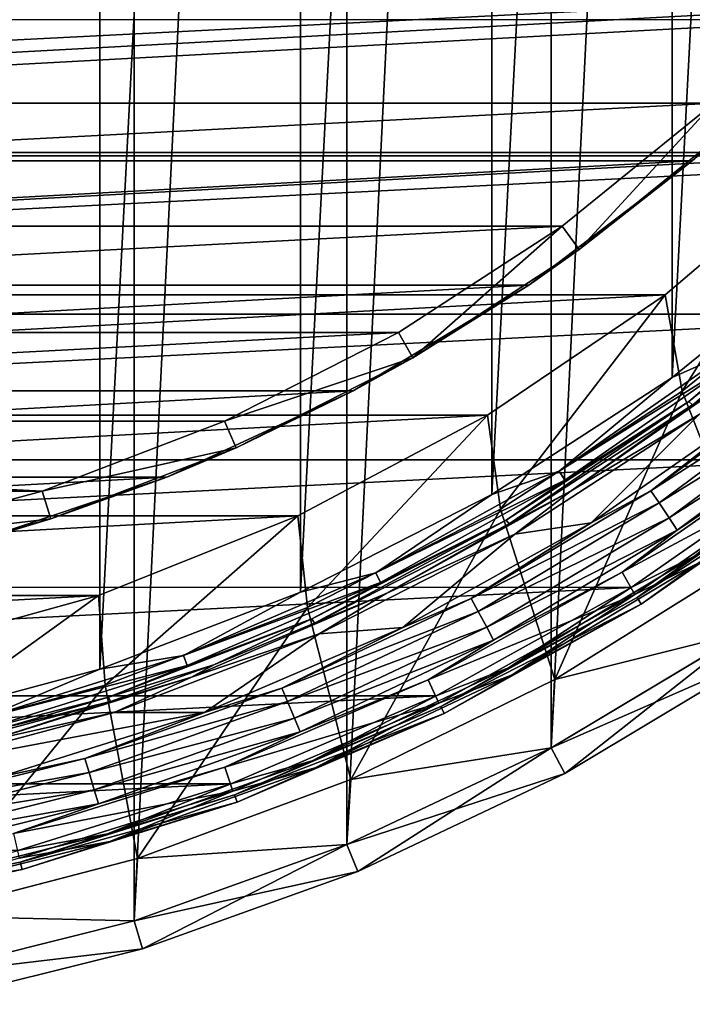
# Model space of a CAD drawing. Header units: millimetres. Extents: x -40 to 40, y -40 to 40.
# Tile 76 of 192: x 9.5 to 21, y -39.2 to -22.4. Entities that reach past the tile are written whole.
import ezdxf

# ---------------------------------------------------------------- set-up
doc = ezdxf.new("R2010")
doc.units = ezdxf.units.MM
doc.header["$LTSCALE"] = 8.749007
for name, color, linetype in [('1', 7, 'CONTINUOUS'), ('104', 7, 'CONTINUOUS'), ('105', 7, 'CONTINUOUS'), ('106', 7, 'CONTINUOUS'), ('109', 7, 'CONTINUOUS'), ('11', 7, 'CONTINUOUS'), ('12', 7, 'CONTINUOUS'), ('14', 7, 'CONTINUOUS'), ('16', 7, 'CONTINUOUS'), ('17', 7, 'CONTINUOUS'), ('3', 7, 'CONTINUOUS'), ('38', 7, 'CONTINUOUS'), ('39', 7, 'CONTINUOUS'), ('4', 7, 'CONTINUOUS'), ('41', 7, 'CONTINUOUS'), ('42', 7, 'CONTINUOUS'), ('46', 7, 'CONTINUOUS'), ('47', 7, 'CONTINUOUS'), ('48', 7, 'CONTINUOUS'), ('60', 7, 'CONTINUOUS'), ('61', 7, 'CONTINUOUS'), ('62', 7, 'CONTINUOUS'), ('63', 7, 'CONTINUOUS'), ('7', 7, 'CONTINUOUS'), ('8', 7, 'CONTINUOUS'), ('9', 7, 'CONTINUOUS')]:
    doc.layers.add(name, color=color, linetype=linetype)

msp = doc.modelspace()

# ---------------------------------------------------------------- linework, layer by layer
at = {"layer": '1', "linetype": 'CONTINUOUS'}
for points in [[(11.467, 37.799), (7.706, 38.741), (7.707, -38.741), (11.467, 37.799)], [(11.467, -37.799), (11.467, 37.799), (7.707, -38.741), (11.467, -37.799)], [(15.116, 36.493), (11.467, 37.799), (11.467, -37.799), (15.116, 36.493)], [(15.117, -36.493), (15.116, 36.493), (11.467, -37.799), (15.117, -36.493)], [(18.62, 34.836), (15.116, 36.493), (15.117, -36.493), (18.62, 34.836)], [(18.62, -34.836), (18.62, 34.836), (15.117, -36.493), (18.62, -34.836)], [(21.944, 32.843), (18.62, 34.836), (18.62, -34.836), (21.944, 32.843)], [(21.945, -32.843), (21.944, 32.843), (18.62, -34.836), (21.945, -32.843)]]:
    msp.add_3dface(points, dxfattribs=at)
at = {"layer": '104', "linetype": 'CONTINUOUS'}
for points in [[(-21.413, -23.78, -730), (23.78, -21.413, -730), (-23.781, -21.411, -730), (-21.413, -23.78, -730)], [(21.411, -23.781, -730), (23.78, -21.413, -730), (-21.413, -23.78, -730), (21.411, -23.781, -730)], [(-18.81, -25.888, -730), (21.411, -23.781, -730), (-21.413, -23.78, -730), (-18.81, -25.888, -730)], [(18.809, -25.889, -730), (21.411, -23.781, -730), (-18.81, -25.888, -730), (18.809, -25.889, -730)], [(-16, -27.713, -730), (18.809, -25.889, -730), (-18.81, -25.888, -730), (-16, -27.713, -730)], [(16, -27.713, -730), (18.809, -25.889, -730), (-16, -27.713, -730), (16, -27.713, -730)], [(-13.016, -29.233, -730), (16, -27.713, -730), (-16, -27.713, -730), (-13.016, -29.233, -730)], [(13.016, -29.233, -730), (16, -27.713, -730), (-13.016, -29.233, -730), (13.016, -29.233, -730)], [(9.89, -30.433, -730), (13.016, -29.233, -730), (-13.016, -29.233, -730), (9.89, -30.433, -730)], [(-9.889, -30.434, -730), (9.89, -30.433, -730), (-13.016, -29.233, -730), (-9.889, -30.434, -730)], [(6.654, -31.3, -730), (9.89, -30.433, -730), (-9.889, -30.434, -730), (6.654, -31.3, -730)]]:
    msp.add_3dface(points, dxfattribs=at)
at = {"layer": '105', "linetype": 'CONTINUOUS'}
for points in [[(21.411, -23.781, -730), (18.809, -25.889, -730), (19.103, -26.293, -730.5), (21.411, -23.781, -730)], [(21.747, -24.152, -730.5), (21.411, -23.781, -730), (19.103, -26.293, -730.5), (21.747, -24.152, -730.5)], [(18.809, -25.889, -730), (16, -27.713, -730), (16.25, -28.146, -730.5), (18.809, -25.889, -730)], [(19.103, -26.293, -730.5), (18.809, -25.889, -730), (16.25, -28.146, -730.5), (19.103, -26.293, -730.5)], [(16, -27.713, -730), (13.016, -29.233, -730), (16.25, -28.146, -730.5), (16, -27.713, -730)], [(16.25, -28.146, -730.5), (13.016, -29.233, -730), (13.219, -29.69, -730.5), (16.25, -28.146, -730.5)], [(13.016, -29.233, -730), (9.89, -30.433, -730), (13.219, -29.69, -730.5), (13.016, -29.233, -730)], [(13.219, -29.69, -730.5), (9.89, -30.433, -730), (10.043, -30.909, -730.5), (13.219, -29.69, -730.5)], [(9.89, -30.433, -730), (6.654, -31.3, -730), (10.043, -30.909, -730.5), (9.89, -30.433, -730)], [(10.043, -30.909, -730.5), (6.654, -31.3, -730), (6.757, -31.79, -730.5), (10.043, -30.909, -730.5)]]:
    msp.add_3dface(points, dxfattribs=at)
at = {"layer": '106', "linetype": 'CONTINUOUS'}
for points in [[(23.594, -22.351, -733), (21.747, -24.152, -730.5), (21.039, -24.771, -733), (23.594, -22.351, -733)], [(21.747, -24.152, -730.5), (19.103, -26.293, -730.5), (21.039, -24.771, -733), (21.747, -24.152, -730.5)], [(21.039, -24.771, -733), (19.103, -26.293, -730.5), (18.237, -26.901, -733), (21.039, -24.771, -733)], [(19.103, -26.293, -730.5), (16.25, -28.146, -730.5), (18.237, -26.901, -733), (19.103, -26.293, -730.5)], [(18.237, -26.901, -733), (16.25, -28.146, -730.5), (15.222, -28.715, -733), (18.237, -26.901, -733)], [(16.25, -28.146, -730.5), (13.219, -29.69, -730.5), (15.222, -28.715, -733), (16.25, -28.146, -730.5)], [(15.222, -28.715, -733), (13.219, -29.69, -730.5), (12.028, -30.192, -733), (15.222, -28.715, -733)], [(13.219, -29.69, -730.5), (10.043, -30.909, -730.5), (12.028, -30.192, -733), (13.219, -29.69, -730.5)], [(12.028, -30.192, -733), (10.043, -30.909, -730.5), (8.694, -31.316, -733), (12.028, -30.192, -733)], [(10.043, -30.909, -730.5), (6.757, -31.79, -730.5), (8.694, -31.316, -733), (10.043, -30.909, -730.5)]]:
    msp.add_3dface(points, dxfattribs=at)
at = {"layer": '109', "linetype": 'CONTINUOUS'}
for points in [[(25.872, -19.669, -733), (23.594, -22.351, -733), (-23.595, -22.35, -733), (25.872, -19.669, -733)], [(23.594, -22.351, -733), (-21.039, -24.771, -733), (-23.595, -22.35, -733), (23.594, -22.351, -733)], [(23.594, -22.351, -733), (21.039, -24.771, -733), (-21.039, -24.771, -733), (23.594, -22.351, -733)], [(21.039, -24.771, -733), (-18.238, -26.9, -733), (-21.039, -24.771, -733), (21.039, -24.771, -733)], [(21.039, -24.771, -733), (18.237, -26.901, -733), (-18.238, -26.9, -733), (21.039, -24.771, -733)], [(18.237, -26.901, -733), (-15.223, -28.714, -733), (-18.238, -26.9, -733), (18.237, -26.901, -733)], [(18.237, -26.901, -733), (15.222, -28.715, -733), (-15.223, -28.714, -733), (18.237, -26.901, -733)], [(15.222, -28.715, -733), (-12.029, -30.192, -733), (-15.223, -28.714, -733), (15.222, -28.715, -733)], [(15.222, -28.715, -733), (12.028, -30.192, -733), (-12.029, -30.192, -733), (15.222, -28.715, -733)], [(12.028, -30.192, -733), (-8.694, -31.316, -733), (-12.029, -30.192, -733), (12.028, -30.192, -733)], [(12.028, -30.192, -733), (8.694, -31.316, -733), (-8.694, -31.316, -733), (12.028, -30.192, -733)]]:
    msp.add_3dface(points, dxfattribs=at)
at = {"layer": '11', "linetype": 'CONTINUOUS'}
for points in [[(23.755, -26.381, -4), (21.994, -31.599, -4), (20.867, -28.719, -4), (23.755, -26.381, -4)], [(20.867, -28.719, -4), (18.685, -33.662, -4), (17.751, -30.743, -4), (20.867, -28.719, -4)], [(21.994, -31.599, -4), (18.685, -33.662, -4), (20.867, -28.719, -4), (21.994, -31.599, -4)], [(17.751, -30.743, -4), (15.183, -35.38, -4), (14.44, -32.43, -4), (17.751, -30.743, -4)], [(18.685, -33.662, -4), (15.183, -35.38, -4), (17.751, -30.743, -4), (18.685, -33.662, -4)], [(14.44, -32.43, -4), (11.527, -36.734, -4), (10.972, -33.762, -4), (14.44, -32.43, -4)], [(15.183, -35.38, -4), (11.527, -36.734, -4), (14.44, -32.43, -4), (15.183, -35.38, -4)], [(10.972, -33.762, -4), (7.75, -37.712, -4), (7.382, -34.724, -4), (10.972, -33.762, -4)], [(11.527, -36.734, -4), (7.75, -37.712, -4), (10.972, -33.762, -4), (11.527, -36.734, -4)]]:
    msp.add_3dface(points, dxfattribs=at)
at = {"layer": '12', "linetype": 'CONTINUOUS'}
for points in [[(23.754, -26.381, -6.5), (20.867, -28.719, -4), (20.867, -28.72, -6.5), (23.754, -26.381, -6.5)], [(23.755, -26.381, -4), (20.867, -28.719, -4), (23.754, -26.381, -6.5), (23.755, -26.381, -4)], [(20.867, -28.719, -4), (17.751, -30.743, -4), (20.867, -28.72, -6.5), (20.867, -28.719, -4)], [(20.867, -28.72, -6.5), (17.751, -30.743, -4), (17.751, -30.743, -6.5), (20.867, -28.72, -6.5)], [(17.751, -30.743, -6.5), (14.44, -32.43, -4), (14.44, -32.43, -6.5), (17.751, -30.743, -6.5)], [(17.751, -30.743, -4), (14.44, -32.43, -4), (17.751, -30.743, -6.5), (17.751, -30.743, -4)], [(14.44, -32.43, -6.5), (10.972, -33.762, -4), (10.971, -33.762, -6.5), (14.44, -32.43, -6.5)], [(14.44, -32.43, -4), (10.972, -33.762, -4), (14.44, -32.43, -6.5), (14.44, -32.43, -4)], [(10.971, -33.762, -6.5), (7.382, -34.724, -4), (7.381, -34.724, -6.5), (10.971, -33.762, -6.5)], [(10.972, -33.762, -4), (7.382, -34.724, -4), (10.971, -33.762, -6.5), (10.972, -33.762, -4)]]:
    msp.add_3dface(points, dxfattribs=at)
at = {"layer": '14', "linetype": 'CONTINUOUS'}
for points in [[(23.383, -24.683, -6.5), (20.867, -28.72, -6.5), (20.577, -27.066, -6.5), (23.383, -24.683, -6.5)], [(23.754, -26.381, -6.5), (20.867, -28.72, -6.5), (23.383, -24.683, -6.5), (23.754, -26.381, -6.5)], [(20.577, -27.066, -6.5), (17.751, -30.743, -6.5), (17.53, -29.132, -6.5), (20.577, -27.066, -6.5)], [(20.867, -28.72, -6.5), (17.751, -30.743, -6.5), (20.577, -27.066, -6.5), (20.867, -28.72, -6.5)], [(17.53, -29.132, -6.5), (14.44, -32.43, -6.5), (14.277, -30.857, -6.5), (17.53, -29.132, -6.5)], [(17.751, -30.743, -6.5), (14.44, -32.43, -6.5), (17.53, -29.132, -6.5), (17.751, -30.743, -6.5)], [(14.277, -30.857, -6.5), (10.971, -33.762, -6.5), (10.857, -32.22, -6.5), (14.277, -30.857, -6.5)], [(14.44, -32.43, -6.5), (10.971, -33.762, -6.5), (14.277, -30.857, -6.5), (14.44, -32.43, -6.5)], [(10.857, -32.22, -6.5), (7.381, -34.724, -6.5), (7.31, -33.205, -6.5), (10.857, -32.22, -6.5)], [(10.971, -33.762, -6.5), (7.381, -34.724, -6.5), (10.857, -32.22, -6.5), (10.971, -33.762, -6.5)]]:
    msp.add_3dface(points, dxfattribs=at)
at = {"layer": '16', "linetype": 'CONTINUOUS'}
for points in [[(-23.383, -24.683, -3.5), (-25.915, -22.01, -3.5), (25.914, -22.01, -3.5), (-23.383, -24.683, -3.5)], [(23.382, -24.683, -3.5), (-23.383, -24.683, -3.5), (25.914, -22.01, -3.5), (23.382, -24.683, -3.5)], [(-20.577, -27.066, -3.5), (-23.383, -24.683, -3.5), (23.382, -24.683, -3.5), (-20.577, -27.066, -3.5)], [(20.576, -27.067, -3.5), (-20.577, -27.066, -3.5), (23.382, -24.683, -3.5), (20.576, -27.067, -3.5)], [(-17.53, -29.132, -3.5), (-20.577, -27.066, -3.5), (20.576, -27.067, -3.5), (-17.53, -29.132, -3.5)], [(17.529, -29.133, -3.5), (-17.53, -29.132, -3.5), (20.576, -27.067, -3.5), (17.529, -29.133, -3.5)], [(-14.277, -30.857, -3.5), (-17.53, -29.132, -3.5), (17.529, -29.133, -3.5), (-14.277, -30.857, -3.5)], [(14.277, -30.857, -3.5), (-14.277, -30.857, -3.5), (17.529, -29.133, -3.5), (14.277, -30.857, -3.5)], [(-10.857, -32.22, -3.5), (-14.277, -30.857, -3.5), (14.277, -30.857, -3.5), (-10.857, -32.22, -3.5)], [(10.857, -32.22, -3.5), (-10.857, -32.22, -3.5), (14.277, -30.857, -3.5), (10.857, -32.22, -3.5)], [(-7.31, -33.205, -3.5), (-10.857, -32.22, -3.5), (10.857, -32.22, -3.5), (-7.31, -33.205, -3.5)], [(7.309, -33.205, -3.5), (-7.31, -33.205, -3.5), (10.857, -32.22, -3.5), (7.309, -33.205, -3.5)]]:
    msp.add_3dface(points, dxfattribs=at)
at = {"layer": '17', "linetype": 'CONTINUOUS'}
for points in [[(20.577, -27.066, -6.5), (20.576, -27.067, -3.5), (23.382, -24.683, -3.5), (20.577, -27.066, -6.5)], [(23.383, -24.683, -6.5), (20.577, -27.066, -6.5), (23.382, -24.683, -3.5), (23.383, -24.683, -6.5)], [(17.53, -29.132, -6.5), (17.529, -29.133, -3.5), (20.576, -27.067, -3.5), (17.53, -29.132, -6.5)], [(20.577, -27.066, -6.5), (17.53, -29.132, -6.5), (20.576, -27.067, -3.5), (20.577, -27.066, -6.5)], [(17.53, -29.132, -6.5), (14.277, -30.857, -6.5), (17.529, -29.133, -3.5), (17.53, -29.132, -6.5)], [(14.277, -30.857, -6.5), (14.277, -30.857, -3.5), (17.529, -29.133, -3.5), (14.277, -30.857, -6.5)], [(14.277, -30.857, -6.5), (10.857, -32.22, -6.5), (14.277, -30.857, -3.5), (14.277, -30.857, -6.5)], [(10.857, -32.22, -6.5), (10.857, -32.22, -3.5), (14.277, -30.857, -3.5), (10.857, -32.22, -6.5)], [(7.31, -33.205, -6.5), (7.309, -33.205, -3.5), (10.857, -32.22, -3.5), (7.31, -33.205, -6.5)], [(10.857, -32.22, -6.5), (7.31, -33.205, -6.5), (10.857, -32.22, -3.5), (10.857, -32.22, -6.5)]]:
    msp.add_3dface(points, dxfattribs=at)
at = {"layer": '3', "linetype": 'CONTINUOUS'}
for points in [[(21.945, -32.843), (18.62, -34.836), (22.223, -33.259, -0.5), (21.945, -32.843)], [(22.223, -33.259, -0.5), (18.62, -34.836), (18.856, -35.277, -0.5), (22.223, -33.259, -0.5)], [(18.62, -34.836), (15.117, -36.493), (18.856, -35.277, -0.5), (18.62, -34.836)], [(18.856, -35.277, -0.5), (15.117, -36.493), (15.307, -36.955, -0.5), (18.856, -35.277, -0.5)], [(15.117, -36.493), (11.467, -37.799), (15.307, -36.955, -0.5), (15.117, -36.493)], [(15.307, -36.955, -0.5), (11.467, -37.799), (11.611, -38.278, -0.5), (15.307, -36.955, -0.5)], [(11.467, -37.799), (7.707, -38.741), (11.611, -38.278, -0.5), (11.467, -37.799)], [(11.611, -38.278, -0.5), (7.707, -38.741), (7.804, -39.231, -0.5), (11.611, -38.278, -0.5)]]:
    msp.add_3dface(points, dxfattribs=at)
at = {"layer": '38', "linetype": 'CONTINUOUS'}
for points in [[(19.307, -30.975, -6), (22.342, -28.863, -6), (21.158, -29.117, -6), (19.307, -30.975, -6)], [(17.999, -31.169, -6), (19.307, -30.975, -6), (21.158, -29.117, -6), (17.999, -31.169, -6)], [(16.075, -32.77, -6), (19.307, -30.975, -6), (17.999, -31.169, -6), (16.075, -32.77, -6)], [(14.643, -32.879, -6), (16.075, -32.77, -6), (17.999, -31.169, -6), (14.643, -32.879, -6)], [(11.127, -34.229, -6), (12.677, -34.228, -6), (14.643, -32.879, -6), (11.127, -34.229, -6)], [(12.677, -34.228, -6), (16.075, -32.77, -6), (14.643, -32.879, -6), (12.677, -34.228, -6)], [(9.15, -35.335, -6), (12.677, -34.228, -6), (7.489, -35.205, -6), (9.15, -35.335, -6)], [(7.489, -35.205, -6), (12.677, -34.228, -6), (11.127, -34.229, -6), (7.489, -35.205, -6)]]:
    msp.add_3dface(points, dxfattribs=at)
at = {"layer": '39', "linetype": 'CONTINUOUS'}
for points in [[(23.216, -28.289, -5.706), (20.331, -30.428, -5.706), (23.375, -28.482, -5.524), (23.216, -28.289, -5.706)], [(23.216, -28.289, -5.706), (22.342, -28.863, -6), (20.331, -30.428, -5.706), (23.216, -28.289, -5.706)], [(23.375, -28.482, -5.524), (20.331, -30.428, -5.706), (20.47, -30.636, -5.524), (23.375, -28.482, -5.524)], [(23.375, -28.482, -5.524), (20.47, -30.636, -5.524), (23.571, -28.721, -5.525), (23.375, -28.482, -5.524)], [(22.342, -28.863, -6), (19.307, -30.975, -6), (20.331, -30.428, -5.706), (22.342, -28.863, -6)], [(23.571, -28.721, -5.525), (20.47, -30.636, -5.524), (20.642, -30.893, -5.525), (23.571, -28.721, -5.525)], [(23.571, -28.721, -5.525), (20.642, -30.893, -5.525), (23.73, -28.915, -5.707), (23.571, -28.721, -5.525)], [(23.73, -28.915, -5.707), (20.642, -30.893, -5.525), (20.781, -31.101, -5.707), (23.73, -28.915, -5.707)], [(23.73, -28.915, -5.707), (20.781, -31.101, -5.707), (22.952, -29.655, -6), (23.73, -28.915, -5.707)], [(22.952, -29.655, -6), (20.781, -31.101, -5.707), (19.835, -31.825, -6), (22.952, -29.655, -6)], [(20.331, -30.428, -5.706), (17.251, -32.274, -5.706), (20.47, -30.636, -5.524), (20.331, -30.428, -5.706)], [(20.331, -30.428, -5.706), (19.307, -30.975, -6), (17.251, -32.274, -5.706), (20.331, -30.428, -5.706)], [(20.47, -30.636, -5.524), (17.251, -32.274, -5.706), (17.369, -32.495, -5.524), (20.47, -30.636, -5.524)], [(20.47, -30.636, -5.524), (17.369, -32.495, -5.524), (20.642, -30.893, -5.525), (20.47, -30.636, -5.524)], [(19.307, -30.975, -6), (16.075, -32.77, -6), (17.251, -32.274, -5.706), (19.307, -30.975, -6)], [(20.642, -30.893, -5.525), (17.369, -32.495, -5.524), (17.515, -32.768, -5.525), (20.642, -30.893, -5.525)], [(20.642, -30.893, -5.525), (17.515, -32.768, -5.525), (20.781, -31.101, -5.707), (20.642, -30.893, -5.525)], [(20.781, -31.101, -5.707), (17.515, -32.768, -5.525), (17.633, -32.988, -5.707), (20.781, -31.101, -5.707)], [(20.781, -31.101, -5.707), (17.633, -32.988, -5.707), (19.835, -31.825, -6), (20.781, -31.101, -5.707)], [(19.835, -31.825, -6), (17.633, -32.988, -5.707), (16.513, -33.669, -6), (19.835, -31.825, -6)], [(17.251, -32.274, -5.706), (14.004, -33.81, -5.706), (17.369, -32.495, -5.524), (17.251, -32.274, -5.706)], [(17.251, -32.274, -5.706), (16.075, -32.77, -6), (14.004, -33.81, -5.706), (17.251, -32.274, -5.706)], [(17.369, -32.495, -5.524), (14.004, -33.81, -5.706), (14.1, -34.041, -5.524), (17.369, -32.495, -5.524)], [(17.369, -32.495, -5.524), (14.1, -34.041, -5.524), (17.515, -32.768, -5.525), (17.369, -32.495, -5.524)], [(16.075, -32.77, -6), (12.677, -34.228, -6), (14.004, -33.81, -5.706), (16.075, -32.77, -6)], [(17.515, -32.768, -5.525), (14.1, -34.041, -5.524), (14.219, -34.327, -5.525), (17.515, -32.768, -5.525)], [(17.515, -32.768, -5.525), (14.219, -34.327, -5.525), (17.633, -32.988, -5.707), (17.515, -32.768, -5.525)], [(17.633, -32.988, -5.707), (14.219, -34.327, -5.525), (14.314, -34.558, -5.707), (17.633, -32.988, -5.707)], [(17.633, -32.988, -5.707), (14.314, -34.558, -5.707), (16.513, -33.669, -6), (17.633, -32.988, -5.707)], [(16.513, -33.669, -6), (14.314, -34.558, -5.707), (13.023, -35.166, -6), (16.513, -33.669, -6)], [(14.004, -33.81, -5.706), (10.623, -35.02, -5.706), (14.1, -34.041, -5.524), (14.004, -33.81, -5.706)], [(14.004, -33.81, -5.706), (12.677, -34.228, -6), (10.623, -35.02, -5.706), (14.004, -33.81, -5.706)], [(14.1, -34.041, -5.524), (10.623, -35.02, -5.706), (10.696, -35.259, -5.524), (14.1, -34.041, -5.524)], [(14.1, -34.041, -5.524), (10.696, -35.259, -5.524), (14.219, -34.327, -5.525), (14.1, -34.041, -5.524)], [(12.677, -34.228, -6), (9.15, -35.335, -6), (10.623, -35.02, -5.706), (12.677, -34.228, -6)], [(14.219, -34.327, -5.525), (10.696, -35.259, -5.524), (10.786, -35.555, -5.525), (14.219, -34.327, -5.525)], [(14.219, -34.327, -5.525), (10.786, -35.555, -5.525), (14.314, -34.558, -5.707), (14.219, -34.327, -5.525)], [(14.314, -34.558, -5.707), (10.786, -35.555, -5.525), (10.858, -35.794, -5.707), (14.314, -34.558, -5.707)], [(14.314, -34.558, -5.707), (10.858, -35.794, -5.707), (13.023, -35.166, -6), (14.314, -34.558, -5.707)], [(10.623, -35.02, -5.706), (7.139, -35.892, -5.706), (10.696, -35.259, -5.524), (10.623, -35.02, -5.706)], [(10.623, -35.02, -5.706), (9.15, -35.335, -6), (7.139, -35.892, -5.706), (10.623, -35.02, -5.706)], [(10.696, -35.259, -5.524), (7.139, -35.892, -5.706), (7.188, -36.138, -5.524), (10.696, -35.259, -5.524)], [(10.696, -35.259, -5.524), (7.188, -36.138, -5.524), (10.786, -35.555, -5.525), (10.696, -35.259, -5.524)], [(13.023, -35.166, -6), (10.858, -35.794, -5.707), (9.399, -36.303, -6), (13.023, -35.166, -6)], [(10.786, -35.555, -5.525), (7.188, -36.138, -5.524), (7.249, -36.441, -5.525), (10.786, -35.555, -5.525)], [(10.786, -35.555, -5.525), (7.249, -36.441, -5.525), (10.858, -35.794, -5.707), (10.786, -35.555, -5.525)], [(10.858, -35.794, -5.707), (7.249, -36.441, -5.525), (7.297, -36.686, -5.707), (10.858, -35.794, -5.707)], [(10.858, -35.794, -5.707), (7.297, -36.686, -5.707), (9.399, -36.303, -6), (10.858, -35.794, -5.707)]]:
    msp.add_3dface(points, dxfattribs=at)
at = {"layer": '4', "linetype": 'CONTINUOUS'}
for points in [[(22.223, -33.259, -14.5), (18.856, -35.277, -0.5), (18.856, -35.277, -14.5), (22.223, -33.259, -14.5)], [(22.223, -33.259, -0.5), (18.856, -35.277, -0.5), (22.223, -33.259, -14.5), (22.223, -33.259, -0.5)], [(18.856, -35.277, -0.5), (15.307, -36.955, -0.5), (18.856, -35.277, -14.5), (18.856, -35.277, -0.5)], [(18.856, -35.277, -14.5), (15.307, -36.955, -0.5), (15.307, -36.955, -14.5), (18.856, -35.277, -14.5)], [(15.307, -36.955, -0.5), (11.611, -38.278, -0.5), (15.307, -36.955, -14.5), (15.307, -36.955, -0.5)], [(15.307, -36.955, -14.5), (11.611, -38.278, -0.5), (11.611, -38.278, -14.5), (15.307, -36.955, -14.5)], [(11.611, -38.278, -0.5), (7.804, -39.231, -0.5), (11.611, -38.278, -14.5), (11.611, -38.278, -0.5)], [(11.611, -38.278, -14.5), (7.804, -39.231, -0.5), (7.804, -39.231, -14.5), (11.611, -38.278, -14.5)]]:
    msp.add_3dface(points, dxfattribs=at)
at = {"layer": '41', "linetype": 'CONTINUOUS'}
for points in [[(22.952, -29.655, -6), (19.835, -31.825, -6), (23.208, -30.009, -6), (22.952, -29.655, -6)], [(23.208, -30.009, -6), (19.835, -31.825, -6), (20.053, -32.203, -6), (23.208, -30.009, -6)], [(19.835, -31.825, -6), (16.513, -33.669, -6), (20.053, -32.203, -6), (19.835, -31.825, -6)], [(20.053, -32.203, -6), (16.513, -33.669, -6), (16.693, -34.066, -6), (20.053, -32.203, -6)], [(16.513, -33.669, -6), (13.023, -35.166, -6), (16.693, -34.066, -6), (16.513, -33.669, -6)], [(16.693, -34.066, -6), (13.023, -35.166, -6), (13.162, -35.58, -6), (16.693, -34.066, -6)], [(13.023, -35.166, -6), (9.399, -36.303, -6), (13.162, -35.58, -6), (13.023, -35.166, -6)], [(13.162, -35.58, -6), (9.399, -36.303, -6), (9.496, -36.728, -6), (13.162, -35.58, -6)]]:
    msp.add_3dface(points, dxfattribs=at)
at = {"layer": '42', "linetype": 'CONTINUOUS'}
for points in [[(23.208, -30.009, -6), (20.053, -32.203, -6), (21.155, -31.661, -6.06), (23.208, -30.009, -6)], [(23.331, -30.166, -6.203), (21.155, -31.661, -6.06), (20.161, -32.371, -6.203), (23.331, -30.166, -6.203)], [(21.155, -31.661, -6.06), (20.053, -32.203, -6), (17.95, -33.582, -6.06), (21.155, -31.661, -6.06)], [(21.155, -31.661, -6.06), (17.95, -33.582, -6.06), (20.161, -32.371, -6.203), (21.155, -31.661, -6.06)], [(20.053, -32.203, -6), (16.693, -34.066, -6), (17.95, -33.582, -6.06), (20.053, -32.203, -6)], [(20.161, -32.371, -6.203), (17.95, -33.582, -6.06), (16.783, -34.245, -6.203), (20.161, -32.371, -6.203)], [(17.95, -33.582, -6.06), (16.693, -34.066, -6), (14.572, -35.18, -6.06), (17.95, -33.582, -6.06)], [(17.95, -33.582, -6.06), (14.572, -35.18, -6.06), (16.783, -34.245, -6.203), (17.95, -33.582, -6.06)], [(16.693, -34.066, -6), (13.162, -35.58, -6), (14.572, -35.18, -6.06), (16.693, -34.066, -6)], [(16.783, -34.245, -6.203), (14.572, -35.18, -6.06), (13.234, -35.766, -6.203), (16.783, -34.245, -6.203)], [(14.572, -35.18, -6.06), (13.162, -35.58, -6), (11.054, -36.439, -6.06), (14.572, -35.18, -6.06)], [(14.572, -35.18, -6.06), (11.054, -36.439, -6.06), (13.234, -35.766, -6.203), (14.572, -35.18, -6.06)], [(13.162, -35.58, -6), (9.496, -36.728, -6), (11.054, -36.439, -6.06), (13.162, -35.58, -6)], [(13.234, -35.766, -6.203), (11.054, -36.439, -6.06), (9.547, -36.922, -6.203), (13.234, -35.766, -6.203)], [(11.054, -36.439, -6.06), (9.496, -36.728, -6), (7.429, -37.347, -6.06), (11.054, -36.439, -6.06)], [(11.054, -36.439, -6.06), (7.429, -37.347, -6.06), (9.547, -36.922, -6.203), (11.054, -36.439, -6.06)], [(9.547, -36.922, -6.203), (7.429, -37.347, -6.06), (5.762, -37.698, -6.203), (9.547, -36.922, -6.203)]]:
    msp.add_3dface(points, dxfattribs=at)
at = {"layer": '46', "linetype": 'CONTINUOUS'}
for points in [[(23.138, -29.895, -14), (21.08, -31.549, -13.943), (19.995, -32.083, -14), (23.138, -29.895, -14)], [(23.254, -30.058, -13.803), (20.095, -32.256, -13.803), (21.08, -31.549, -13.943), (23.254, -30.058, -13.803)], [(21.08, -31.549, -13.943), (17.887, -33.463, -13.943), (19.995, -32.083, -14), (21.08, -31.549, -13.943)], [(21.08, -31.549, -13.943), (20.095, -32.256, -13.803), (17.887, -33.463, -13.943), (21.08, -31.549, -13.943)], [(19.995, -32.083, -14), (17.887, -33.463, -13.943), (16.646, -33.941, -14), (19.995, -32.083, -14)], [(20.095, -32.256, -13.803), (16.729, -34.123, -13.803), (17.887, -33.463, -13.943), (20.095, -32.256, -13.803)], [(17.887, -33.463, -13.943), (14.52, -35.055, -13.943), (16.646, -33.941, -14), (17.887, -33.463, -13.943)], [(17.887, -33.463, -13.943), (16.729, -34.123, -13.803), (14.52, -35.055, -13.943), (17.887, -33.463, -13.943)], [(16.646, -33.941, -14), (14.52, -35.055, -13.943), (13.128, -35.451, -14), (16.646, -33.941, -14)], [(16.729, -34.123, -13.803), (13.19, -35.641, -13.803), (14.52, -35.055, -13.943), (16.729, -34.123, -13.803)], [(14.52, -35.055, -13.943), (11.014, -36.31, -13.943), (13.128, -35.451, -14), (14.52, -35.055, -13.943)], [(14.52, -35.055, -13.943), (13.19, -35.641, -13.803), (11.014, -36.31, -13.943), (14.52, -35.055, -13.943)], [(13.128, -35.451, -14), (11.014, -36.31, -13.943), (9.474, -36.597, -14), (13.128, -35.451, -14)], [(13.19, -35.641, -13.803), (9.516, -36.793, -13.803), (11.014, -36.31, -13.943), (13.19, -35.641, -13.803)], [(11.014, -36.31, -13.943), (7.402, -37.215, -13.943), (9.474, -36.597, -14), (11.014, -36.31, -13.943)], [(11.014, -36.31, -13.943), (9.516, -36.793, -13.803), (7.402, -37.215, -13.943), (11.014, -36.31, -13.943)], [(9.516, -36.793, -13.803), (5.747, -37.566, -13.803), (7.402, -37.215, -13.943), (9.516, -36.793, -13.803)]]:
    msp.add_3dface(points, dxfattribs=at)
at = {"layer": '47', "linetype": 'CONTINUOUS'}
for points in [[(23.331, -30.166, -6.203), (20.095, -32.256, -13.803), (23.254, -30.058, -13.803), (23.331, -30.166, -6.203)], [(23.331, -30.166, -6.203), (20.161, -32.371, -6.203), (20.095, -32.256, -13.803), (23.331, -30.166, -6.203)], [(20.161, -32.371, -6.203), (16.729, -34.123, -13.803), (20.095, -32.256, -13.803), (20.161, -32.371, -6.203)], [(20.161, -32.371, -6.203), (16.783, -34.245, -6.203), (16.729, -34.123, -13.803), (20.161, -32.371, -6.203)], [(16.783, -34.245, -6.203), (13.19, -35.641, -13.803), (16.729, -34.123, -13.803), (16.783, -34.245, -6.203)], [(16.783, -34.245, -6.203), (13.234, -35.766, -6.203), (13.19, -35.641, -13.803), (16.783, -34.245, -6.203)], [(13.234, -35.766, -6.203), (9.516, -36.793, -13.803), (13.19, -35.641, -13.803), (13.234, -35.766, -6.203)], [(13.234, -35.766, -6.203), (9.547, -36.922, -6.203), (9.516, -36.793, -13.803), (13.234, -35.766, -6.203)], [(9.547, -36.922, -6.203), (5.747, -37.566, -13.803), (9.516, -36.793, -13.803), (9.547, -36.922, -6.203)], [(9.547, -36.922, -6.203), (5.762, -37.698, -6.203), (5.747, -37.566, -13.803), (9.547, -36.922, -6.203)]]:
    msp.add_3dface(points, dxfattribs=at)
at = {"layer": '48', "linetype": 'CONTINUOUS'}
for points in [[(31.027, -21.597, -14), (-28.683, -24.625, -14), (-31.027, -21.596, -14), (31.027, -21.597, -14)], [(31.027, -21.597, -14), (28.683, -24.625, -14), (-28.683, -24.625, -14), (31.027, -21.597, -14)], [(28.683, -24.625, -14), (-26.045, -27.4, -14), (-28.683, -24.625, -14), (28.683, -24.625, -14)], [(28.683, -24.625, -14), (26.044, -27.401, -14), (-26.045, -27.4, -14), (28.683, -24.625, -14)], [(26.044, -27.401, -14), (-23.139, -29.895, -14), (-26.045, -27.4, -14), (26.044, -27.401, -14)], [(26.044, -27.401, -14), (23.138, -29.895, -14), (-23.139, -29.895, -14), (26.044, -27.401, -14)], [(23.138, -29.895, -14), (-19.996, -32.082, -14), (-23.139, -29.895, -14), (23.138, -29.895, -14)], [(23.138, -29.895, -14), (19.995, -32.083, -14), (-19.996, -32.082, -14), (23.138, -29.895, -14)], [(19.995, -32.083, -14), (-16.647, -33.941, -14), (-19.996, -32.082, -14), (19.995, -32.083, -14)], [(19.995, -32.083, -14), (16.646, -33.941, -14), (-16.647, -33.941, -14), (19.995, -32.083, -14)], [(16.646, -33.941, -14), (-13.128, -35.451, -14), (-16.647, -33.941, -14), (16.646, -33.941, -14)], [(16.646, -33.941, -14), (13.128, -35.451, -14), (-13.128, -35.451, -14), (16.646, -33.941, -14)], [(13.128, -35.451, -14), (-9.475, -36.597, -14), (-13.128, -35.451, -14), (13.128, -35.451, -14)], [(13.128, -35.451, -14), (9.474, -36.597, -14), (-9.475, -36.597, -14), (13.128, -35.451, -14)]]:
    msp.add_3dface(points, dxfattribs=at)
at = {"layer": '60', "linetype": 'CONTINUOUS'}
for points in [[(7.32, 34.439, -11.5), (7.321, -34.439, -11.5), (10.879, 33.486, -11.5), (7.32, 34.439, -11.5)], [(7.321, -34.439, -11.5), (10.88, -33.485, -11.5), (10.879, 33.486, -11.5), (7.321, -34.439, -11.5)], [(10.879, 33.486, -11.5), (10.88, -33.485, -11.5), (14.319, 32.165, -11.5), (10.879, 33.486, -11.5)], [(10.88, -33.485, -11.5), (14.32, -32.165, -11.5), (14.319, 32.165, -11.5), (10.88, -33.485, -11.5)], [(14.319, 32.165, -11.5), (14.32, -32.165, -11.5), (17.603, 30.492, -11.5), (14.319, 32.165, -11.5)], [(14.32, -32.165, -11.5), (17.604, -30.492, -11.5), (17.603, 30.492, -11.5), (14.32, -32.165, -11.5)], [(17.603, 30.492, -11.5), (17.604, -30.492, -11.5), (20.694, 28.485, -11.5), (17.603, 30.492, -11.5)], [(17.604, -30.492, -11.5), (20.695, -28.485, -11.5), (20.694, 28.485, -11.5), (17.604, -30.492, -11.5)], [(20.694, 28.485, -11.5), (20.695, -28.485, -11.5), (23.558, 26.166, -11.5), (20.694, 28.485, -11.5)], [(20.695, -28.485, -11.5), (23.559, -26.166, -11.5), (23.558, 26.166, -11.5), (20.695, -28.485, -11.5)]]:
    msp.add_3dface(points, dxfattribs=at)
at = {"layer": '61', "linetype": 'CONTINUOUS'}
for points in [[(23.559, -26.166, -11.5), (20.695, -28.485, -11.5), (21.703, -28.038, -11.435), (23.559, -26.166, -11.5)], [(20.981, -28.895, -11.009), (23.886, -26.544, -11.009), (21.815, -28.182, -11.255), (20.981, -28.895, -11.009)], [(20.695, -28.485, -11.5), (18.755, -30.089, -11.435), (21.703, -28.038, -11.435), (20.695, -28.485, -11.5)], [(18.755, -30.089, -11.435), (21.815, -28.182, -11.255), (21.703, -28.038, -11.435), (18.755, -30.089, -11.435)], [(18.852, -30.245, -11.255), (21.815, -28.182, -11.255), (18.755, -30.089, -11.435), (18.852, -30.245, -11.255)], [(18.852, -30.245, -11.255), (20.981, -28.895, -11.009), (21.815, -28.182, -11.255), (18.852, -30.245, -11.255)], [(20.695, -28.485, -11.5), (17.604, -30.492, -11.5), (18.755, -30.089, -11.435), (20.695, -28.485, -11.5)], [(17.846, -30.929, -11.009), (20.981, -28.895, -11.009), (18.852, -30.245, -11.255), (17.846, -30.929, -11.009)], [(17.604, -30.492, -11.5), (15.615, -31.832, -11.435), (18.755, -30.089, -11.435), (17.604, -30.492, -11.5)], [(15.615, -31.832, -11.435), (18.852, -30.245, -11.255), (18.755, -30.089, -11.435), (15.615, -31.832, -11.435)], [(15.695, -31.997, -11.255), (18.852, -30.245, -11.255), (15.615, -31.832, -11.435), (15.695, -31.997, -11.255)], [(15.695, -31.997, -11.255), (17.846, -30.929, -11.009), (18.852, -30.245, -11.255), (15.695, -31.997, -11.255)], [(17.604, -30.492, -11.5), (14.32, -32.165, -11.5), (15.615, -31.832, -11.435), (17.604, -30.492, -11.5)], [(14.517, -32.625, -11.009), (17.846, -30.929, -11.009), (15.695, -31.997, -11.255), (14.517, -32.625, -11.009)], [(14.32, -32.165, -11.5), (12.314, -33.249, -11.435), (15.615, -31.832, -11.435), (14.32, -32.165, -11.5)], [(12.314, -33.249, -11.435), (15.695, -31.997, -11.255), (15.615, -31.832, -11.435), (12.314, -33.249, -11.435)], [(12.378, -33.42, -11.255), (15.695, -31.997, -11.255), (12.314, -33.249, -11.435), (12.378, -33.42, -11.255)], [(12.378, -33.42, -11.255), (14.517, -32.625, -11.009), (15.695, -31.997, -11.255), (12.378, -33.42, -11.255)], [(14.32, -32.165, -11.5), (10.88, -33.485, -11.5), (12.314, -33.249, -11.435), (14.32, -32.165, -11.5)], [(11.027, -33.963, -11.009), (14.517, -32.625, -11.009), (12.378, -33.42, -11.255), (11.027, -33.963, -11.009)], [(10.88, -33.485, -11.5), (8.887, -34.324, -11.435), (12.314, -33.249, -11.435), (10.88, -33.485, -11.5)], [(8.887, -34.324, -11.435), (12.378, -33.42, -11.255), (12.314, -33.249, -11.435), (8.887, -34.324, -11.435)], [(8.933, -34.501, -11.255), (12.378, -33.42, -11.255), (8.887, -34.324, -11.435), (8.933, -34.501, -11.255)], [(8.933, -34.501, -11.255), (11.027, -33.963, -11.009), (12.378, -33.42, -11.255), (8.933, -34.501, -11.255)], [(10.88, -33.485, -11.5), (7.321, -34.439, -11.5), (8.887, -34.324, -11.435), (10.88, -33.485, -11.5)], [(9.234, -34.494, -11.009), (11.027, -33.963, -11.009), (8.933, -34.501, -11.255), (9.234, -34.494, -11.009)]]:
    msp.add_3dface(points, dxfattribs=at)
at = {"layer": '62', "linetype": 'CONTINUOUS'}
for points in [[(23.886, -26.544, -11.009), (20.981, -28.895, -11.009), (21.043, -28.954, -6.197), (23.886, -26.544, -11.009)], [(20.981, -28.895, -11.009), (17.846, -30.929, -11.009), (17.902, -30.994, -6.197), (20.981, -28.895, -11.009)], [(21.043, -28.954, -6.197), (20.981, -28.895, -11.009), (17.902, -30.994, -6.197), (21.043, -28.954, -6.197)], [(17.846, -30.929, -11.009), (14.517, -32.625, -11.009), (14.564, -32.695, -6.197), (17.846, -30.929, -11.009)], [(17.902, -30.994, -6.197), (17.846, -30.929, -11.009), (14.564, -32.695, -6.197), (17.902, -30.994, -6.197)], [(14.517, -32.625, -11.009), (11.027, -33.963, -11.009), (12.833, -33.413, -6.197), (14.517, -32.625, -11.009)], [(14.564, -32.695, -6.197), (14.517, -32.625, -11.009), (12.833, -33.413, -6.197), (14.564, -32.695, -6.197)], [(12.833, -33.413, -6.197), (11.027, -33.963, -11.009), (11.066, -34.039, -6.197), (12.833, -33.413, -6.197)], [(11.066, -34.039, -6.197), (9.234, -34.494, -11.009), (7.447, -35.009, -6.197), (11.066, -34.039, -6.197)], [(11.027, -33.963, -11.009), (9.234, -34.494, -11.009), (11.066, -34.039, -6.197), (11.027, -33.963, -11.009)]]:
    msp.add_3dface(points, dxfattribs=at)
at = {"layer": '63', "linetype": 'CONTINUOUS'}
for points in [[(18.965, -30.426, -6.057), (21.158, -29.117, -6), (21.945, -28.351, -6.057), (18.965, -30.426, -6.057)], [(21.043, -28.954, -6.197), (18.965, -30.426, -6.057), (21.945, -28.351, -6.057), (21.043, -28.954, -6.197)], [(21.043, -28.954, -6.197), (17.902, -30.994, -6.197), (18.965, -30.426, -6.057), (21.043, -28.954, -6.197)], [(17.999, -31.169, -6), (21.158, -29.117, -6), (18.965, -30.426, -6.057), (17.999, -31.169, -6)], [(15.789, -32.188, -6.057), (17.999, -31.169, -6), (18.965, -30.426, -6.057), (15.789, -32.188, -6.057)], [(17.902, -30.994, -6.197), (15.789, -32.188, -6.057), (18.965, -30.426, -6.057), (17.902, -30.994, -6.197)], [(17.902, -30.994, -6.197), (14.564, -32.695, -6.197), (15.789, -32.188, -6.057), (17.902, -30.994, -6.197)], [(14.643, -32.879, -6), (17.999, -31.169, -6), (15.789, -32.188, -6.057), (14.643, -32.879, -6)], [(12.452, -33.621, -6.057), (14.643, -32.879, -6), (15.789, -32.188, -6.057), (12.452, -33.621, -6.057)], [(12.833, -33.413, -6.197), (12.452, -33.621, -6.057), (15.789, -32.188, -6.057), (12.833, -33.413, -6.197)], [(14.564, -32.695, -6.197), (12.833, -33.413, -6.197), (15.789, -32.188, -6.057), (14.564, -32.695, -6.197)], [(11.127, -34.229, -6), (14.643, -32.879, -6), (12.452, -33.621, -6.057), (11.127, -34.229, -6)], [(12.833, -33.413, -6.197), (11.066, -34.039, -6.197), (12.452, -33.621, -6.057), (12.833, -33.413, -6.197)], [(8.986, -34.708, -6.057), (11.127, -34.229, -6), (12.452, -33.621, -6.057), (8.986, -34.708, -6.057)], [(11.066, -34.039, -6.197), (8.986, -34.708, -6.057), (12.452, -33.621, -6.057), (11.066, -34.039, -6.197)], [(11.066, -34.039, -6.197), (7.447, -35.009, -6.197), (8.986, -34.708, -6.057), (11.066, -34.039, -6.197)], [(7.489, -35.205, -6), (11.127, -34.229, -6), (8.986, -34.708, -6.057), (7.489, -35.205, -6)]]:
    msp.add_3dface(points, dxfattribs=at)
at = {"layer": '7', "linetype": 'CONTINUOUS'}
for points in [[(21.995, -31.599, -15), (21.944, -32.843, -15), (18.685, -33.662, -15), (21.995, -31.599, -15)], [(21.944, -32.843, -15), (18.62, -34.836, -15), (18.685, -33.662, -15), (21.944, -32.843, -15)], [(18.685, -33.662, -15), (18.62, -34.836, -15), (15.184, -35.379, -15), (18.685, -33.662, -15)], [(18.62, -34.836, -15), (15.116, -36.493, -15), (15.184, -35.379, -15), (18.62, -34.836, -15)], [(15.184, -35.379, -15), (15.116, -36.493, -15), (11.527, -36.734, -15), (15.184, -35.379, -15)], [(15.116, -36.493, -15), (11.467, -37.799, -15), (11.527, -36.734, -15), (15.116, -36.493, -15)], [(11.527, -36.734, -15), (11.467, -37.799, -15), (7.751, -37.712, -15), (11.527, -36.734, -15)], [(11.467, -37.799, -15), (7.706, -38.741, -15), (7.751, -37.712, -15), (11.467, -37.799, -15)]]:
    msp.add_3dface(points, dxfattribs=at)
at = {"layer": '8', "linetype": 'CONTINUOUS'}
for points in [[(18.856, -35.277, -14.5), (18.62, -34.836, -15), (21.944, -32.843, -15), (18.856, -35.277, -14.5)], [(22.223, -33.259, -14.5), (18.856, -35.277, -14.5), (21.944, -32.843, -15), (22.223, -33.259, -14.5)], [(15.307, -36.955, -14.5), (15.116, -36.493, -15), (18.62, -34.836, -15), (15.307, -36.955, -14.5)], [(18.856, -35.277, -14.5), (15.307, -36.955, -14.5), (18.62, -34.836, -15), (18.856, -35.277, -14.5)], [(11.611, -38.278, -14.5), (11.467, -37.799, -15), (15.116, -36.493, -15), (11.611, -38.278, -14.5)], [(15.307, -36.955, -14.5), (11.611, -38.278, -14.5), (15.116, -36.493, -15), (15.307, -36.955, -14.5)], [(11.611, -38.278, -14.5), (7.706, -38.741, -15), (11.467, -37.799, -15), (11.611, -38.278, -14.5)], [(11.611, -38.278, -14.5), (7.804, -39.231, -14.5), (7.706, -38.741, -15), (11.611, -38.278, -14.5)]]:
    msp.add_3dface(points, dxfattribs=at)
at = {"layer": '9', "linetype": 'CONTINUOUS'}
for points in [[(21.994, -31.599, -4), (18.685, -33.662, -15), (18.685, -33.662, -4), (21.994, -31.599, -4)], [(21.995, -31.599, -15), (18.685, -33.662, -15), (21.994, -31.599, -4), (21.995, -31.599, -15)], [(18.685, -33.662, -4), (15.184, -35.379, -15), (15.183, -35.38, -4), (18.685, -33.662, -4)], [(18.685, -33.662, -15), (15.184, -35.379, -15), (18.685, -33.662, -4), (18.685, -33.662, -15)], [(15.184, -35.379, -15), (11.527, -36.734, -15), (15.183, -35.38, -4), (15.184, -35.379, -15)], [(15.183, -35.38, -4), (11.527, -36.734, -15), (11.527, -36.734, -4), (15.183, -35.38, -4)], [(11.527, -36.734, -4), (7.751, -37.712, -15), (7.75, -37.712, -4), (11.527, -36.734, -4)], [(11.527, -36.734, -15), (7.751, -37.712, -15), (11.527, -36.734, -4), (11.527, -36.734, -15)]]:
    msp.add_3dface(points, dxfattribs=at)

doc.saveas('drawing.dxf')
